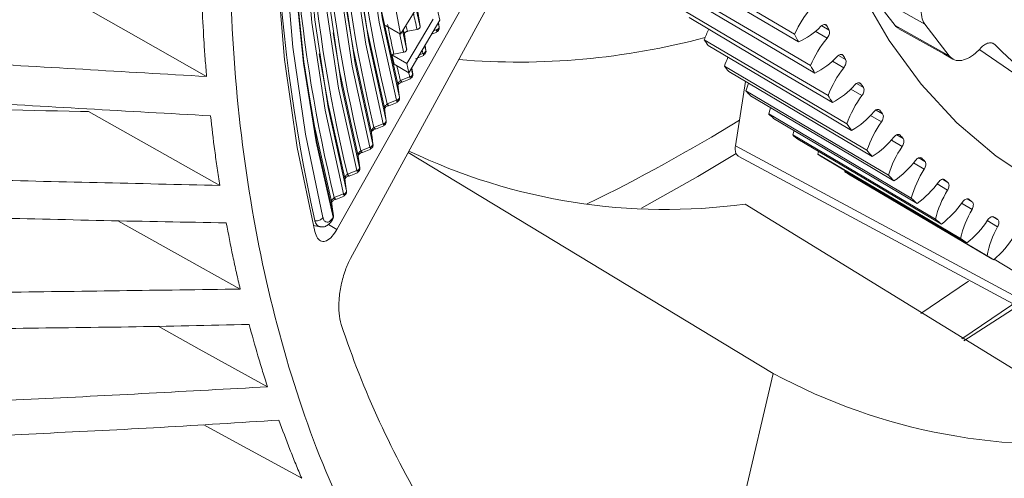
# Model space of a CAD drawing. Header units: millimetres. Extents: x 0 to 1118, y 0 to 864.
# Tile 212 of 256: x 252 to 266, y 625 to 632. Entities that reach past the tile are written whole.
import ezdxf

# ---------------------------------------------------------------- set-up
doc = ezdxf.new("R2010")
doc.units = ezdxf.units.MM

msp = doc.modelspace()

# ---------------------------------------------------------------- linework, layer by layer
at = {"color": 7, "linetype": 'Continuous', "lineweight": 15}
for p, q in [((256.4853, 628.8871), (258.8731, 633.1252)), ((256.6878, 628.4599), (258.9937, 632.7049)), ((257.8815, 632.5106), (257.4201, 631.7639)), ((257.902, 632.408), (258.0023, 631.9674)), ((264.3383, 632.3649), (264.7059, 631.889)), ((257.4201, 631.7639), (257.3361, 632.2083)), ((257.7101, 631.8751), (257.677, 632.096)), ((257.2012, 631.8903), (257.4201, 631.7639)), ((257.5151, 631.3303), (257.9013, 631.9851)), ((258.0023, 631.9674), (257.5464, 631.1946)), ((257.9767, 631.9246), (257.9906, 631.8699)), ((257.9914, 631.8671), (257.9824, 631.9338)), ((265.1434, 631.9086), (265.5037, 631.4421)), ((257.5125, 631.5401), (257.4794, 631.7611)), ((257.5236, 631.8048), (257.666, 631.8314)), ((257.8815, 631.7628), (257.9584, 631.7933)), ((257.7963, 631.5218), (257.7858, 631.6004)), ((257.2965, 631.4566), (257.5151, 631.3303)), ((257.326, 631.4698), (257.4684, 631.4964)), ((257.6403, 631.3991), (257.7634, 631.448)), ((257.3274, 631.321), (257.5464, 631.1946)), ((257.5464, 631.1946), (257.5151, 631.3303)), ((257.6013, 631.1765), (257.5891, 631.267)), ((257.4452, 631.0538), (257.5683, 631.1027)), ((262.503, 631.0654), (262.3538, 630.1193)), ((257.2502, 630.7085), (257.3733, 630.7574)), ((257.0551, 630.3631), (257.1782, 630.4121)), ((256.8601, 630.0178), (256.9832, 630.0668)), ((262.9109, 626.7644), (257.5355, 630.0204)), ((263.5792, 630.0345), (263.5694, 629.9943)), ((262.4044, 629.962), (273.6415, 623.9111)), ((256.665, 629.6725), (256.7881, 629.7214)), ((264.0213, 629.7013), (266.1295, 628.4541)), ((256.4061, 629.2924), (256.405, 629.2984)), ((256.47, 629.3271), (256.5931, 629.376)), ((256.4333, 629.0848), (256.4283, 629.1242)), ((256.4283, 629.1242), (256.4293, 629.1183)), ((268.1346, 625.7874), (262.4951, 629.2582)), ((256.1584, 629.017), (256.1584, 629.017)), ((256.4333, 629.0848), (256.4345, 629.0786)), ((266.1651, 628.4461), (266.4657, 628.2682)), ((265.7154, 627.2446), (266.5051, 627.7517)), ((262.9109, 626.7644), (261.7173, 621.6974))]:
    msp.add_line(p, q, dxfattribs=at)
at = {"color": 9, "linetype": 'Continuous', "lineweight": 0}
for p, q in [((265.1434, 631.9086), (264.3383, 632.3649)), ((263.6238, 631.887), (263.7324, 631.8233)), ((263.6997, 631.8868), (263.6686, 631.9053)), ((264.7059, 631.889), (265.5037, 631.4421)), ((257.9095, 631.8102), (257.9468, 631.8251)), ((257.9499, 631.8189), (257.9468, 631.8251)), ((257.9906, 631.8699), (257.9914, 631.8671)), ((263.7034, 631.7036), (263.5289, 631.8056)), ((266.1746, 631.6091), (266.1439, 631.6263)), ((257.7032, 631.4604), (257.7517, 631.4798)), ((257.7548, 631.4736), (257.7517, 631.4798)), ((257.7956, 631.5246), (257.7963, 631.5218)), ((263.8698, 631.4498), (263.9755, 631.3878)), ((263.9399, 631.4479), (263.9124, 631.4643)), ((263.9501, 631.2688), (263.7818, 631.3674)), ((257.6005, 631.1794), (257.6013, 631.1765)), ((257.4213, 631.0805), (257.5567, 631.1345)), ((257.5597, 631.1283), (257.5567, 631.1345)), ((264.1364, 631.0359), (264.2387, 630.9758)), ((264.2003, 631.0326), (264.1756, 631.0473)), ((264.2171, 630.8579), (264.0532, 630.9539)), ((257.2262, 630.7352), (257.3616, 630.7892)), ((257.3647, 630.7831), (257.3616, 630.7892)), ((257.4055, 630.8341), (257.4062, 630.8312)), ((264.4239, 630.6455), (264.5217, 630.588)), ((264.4805, 630.6413), (264.4609, 630.653)), ((257.0312, 630.3899), (257.1665, 630.4439)), ((257.1696, 630.4378), (257.1665, 630.4439)), ((257.2104, 630.4888), (257.2111, 630.4859)), ((264.5037, 630.4713), (264.3426, 630.566)), ((257.0153, 630.1435), (257.0161, 630.1407)), ((264.8097, 630.1099), (264.6508, 630.2033)), ((264.7301, 630.2804), (264.8239, 630.2252)), ((264.78, 630.2749), (264.7666, 630.2829)), ((256.8361, 630.0446), (256.9715, 630.0986)), ((256.9745, 630.0925), (256.9715, 630.0986)), ((262.3538, 630.1193), (273.5896, 624.0682)), ((265.1344, 629.7742), (264.9776, 629.8664)), ((265.0564, 629.9399), (265.1448, 629.8878)), ((265.0983, 629.9339), (265.0881, 629.94)), ((256.6411, 629.6993), (256.7764, 629.7533)), ((256.7795, 629.7472), (256.7764, 629.7533)), ((256.8203, 629.7982), (256.821, 629.7954)), ((265.4016, 629.6251), (265.4839, 629.5765)), ((265.4349, 629.6189), (265.4287, 629.6226)), ((256.6252, 629.4529), (256.626, 629.4501)), ((265.4773, 629.4647), (265.3222, 629.556)), ((256.446, 629.354), (256.5814, 629.408)), ((256.5844, 629.4019), (256.5814, 629.408)), ((265.8379, 629.1819), (265.6841, 629.2726)), ((265.7648, 629.3366), (265.8406, 629.2918)), ((256.4298, 629.0634), (256.4293, 629.0659)), ((266.2155, 628.9264), (266.0629, 629.0165)), ((266.1491, 629.0727), (266.2144, 629.0341)), ((256.3602, 628.9597), (256.4853, 628.8871)), ((265.0841, 627.6467), (265.7877, 628.1253))]:
    msp.add_line(p, q, dxfattribs=at)
at = {"color": 7, "linetype": 'Continuous', "lineweight": 15, "flags": 128}
for points in [[(257.4055, 641.3091), (257.1544, 639.8731), (256.9743, 638.4624), (256.8659, 637.0826), (256.8298, 635.7392), (256.8659, 634.4376), (256.9743, 633.1829), (257.1544, 631.9801), (257.4055, 630.8341)], [(257.3616, 630.7892), (257.1098, 631.9384), (256.9292, 633.1445), (256.8206, 634.4026), (256.7843, 635.7079), (256.8206, 637.0549), (256.9292, 638.4385), (257.1098, 639.8531), (257.3616, 641.293)], [(263.2791, 641.2031), (263.1246, 640.0652), (263.0346, 638.9546), (263.0094, 637.8766), (263.0491, 636.8368), (263.1536, 635.8402), (263.3223, 634.8918), (263.5545, 633.9964), (263.8488, 633.1583), (264.204, 632.3818), (264.6182, 631.6707), (265.0894, 631.0286), (265.6152, 630.4586), (266.1929, 629.9636), (266.8198, 629.5461), (267.4928, 629.208), (268.2083, 628.9512), (268.963, 628.7768), (269.7531, 628.6858), (270.5745, 628.6786), (271.3953, 628.7514)], [(257.1665, 630.4439), (256.91, 631.6141), (256.726, 632.8423), (256.6153, 634.1236), (256.5783, 635.4528), (256.6153, 636.8247), (256.726, 638.2338), (256.91, 639.6744), (257.1665, 641.1409)], [(257.2104, 641.1569), (256.9545, 639.6944), (256.771, 638.2576), (256.6606, 636.8524), (256.6237, 635.4842), (256.6606, 634.1585), (256.771, 632.8807), (256.9545, 631.6559), (257.2104, 630.4888)], [(256.9715, 630.0986), (256.7101, 631.2899), (256.5227, 632.5402), (256.4099, 633.8445), (256.3723, 635.1977), (256.4099, 636.5944), (256.5227, 638.029), (256.7101, 639.4957), (256.9715, 640.9887)], [(257.0153, 641.0047), (256.7547, 639.5157), (256.5677, 638.0529), (256.4553, 636.6221), (256.4177, 635.2291), (256.4553, 633.8795), (256.5677, 632.5786), (256.7547, 631.3316), (257.0153, 630.1435)], [(256.7764, 629.7533), (256.5103, 630.9656), (256.3194, 632.238), (256.2046, 633.5655), (256.1663, 634.9427), (256.2046, 636.3642), (256.3194, 637.8242), (256.5103, 639.317), (256.7764, 640.8365)], [(256.8203, 640.8526), (256.5548, 639.337), (256.3644, 637.8481), (256.2499, 636.3918), (256.2117, 634.9741), (256.2499, 633.6004), (256.3644, 632.2764), (256.5548, 631.0073), (256.8203, 629.7982)], [(256.5814, 629.408), (256.3104, 630.6413), (256.1161, 631.9358), (255.9992, 633.2864), (255.9602, 634.6876), (255.9992, 636.1339), (256.1161, 637.6194), (256.3104, 639.1383), (256.5814, 640.6844)], [(256.6252, 640.7004), (256.355, 639.1583), (256.1612, 637.6433), (256.0446, 636.1616), (256.0057, 634.719), (256.0446, 633.3214), (256.1612, 631.9742), (256.355, 630.683), (256.6252, 629.4529)], [(256.4293, 629.0659), (256.1809, 630.1761), (255.9939, 631.336), (255.8689, 632.5417), (255.8063, 633.7895), (255.8063, 635.0756), (255.8689, 636.3957), (255.9939, 637.7457), (256.1809, 639.1214), (256.4293, 640.5184)], [(256.4333, 640.5286), (256.1851, 639.1327), (255.9982, 637.758), (255.8733, 636.409), (255.8108, 635.0899), (255.8108, 633.8048), (255.8733, 632.558), (255.9982, 631.3531), (256.1851, 630.1942), (256.4333, 629.0848)], [(256.2786, 640.2017), (256.0208, 638.6786), (255.836, 637.182), (255.7248, 635.7175), (255.6877, 634.2905), (255.7248, 632.9064), (255.836, 631.5703), (256.0209, 630.2872), (256.2788, 629.0617)], [(256.1607, 640.109), (255.9001, 638.5701), (255.7133, 637.0582), (255.6009, 635.5786), (255.5634, 634.137), (255.6009, 632.7387), (255.7133, 631.3889), (255.9001, 630.0926), (256.1607, 628.8547)], [(261.1256, 632.9975), (262.412, 632.2415), (263.2258, 631.7632)], [(261.1729, 632.899), (262.4645, 632.1324), (263.2814, 631.6475)], [(257.3802, 631.0248), (257.1274, 632.1687), (257.0348, 632.7157)], [(261.3609, 632.5344), (262.6474, 631.7777), (263.4611, 631.2991)], [(257.1852, 630.6795), (256.9275, 631.8444), (256.8327, 632.4048)], [(261.4127, 632.4408), (262.7047, 631.6741), (263.5219, 631.1891)], [(252.6355, 632.2354), (253.5647, 631.7075), (254.5666, 631.1384)], [(256.9901, 630.3342), (256.7277, 631.5202), (256.6306, 632.0939)], [(261.6173, 632.095), (262.9037, 631.3377), (263.7174, 630.8587)], [(261.6734, 632.0064), (262.9658, 631.2396), (263.7833, 630.7546)], [(256.7951, 629.9889), (256.5278, 631.1959), (256.4285, 631.783)], [(257.4794, 631.7611), (257.4674, 631.8136), (257.4628, 631.8336)], [(264.7588, 631.8429), (265.4214, 631.4717), (265.5565, 631.396)], [(261.8942, 631.68), (263.1806, 630.9222), (263.9943, 630.4427)], [(261.9545, 631.5966), (263.2474, 630.8298), (264.0652, 630.3447)], [(256.6, 629.6436), (256.3544, 630.732), (256.2264, 631.4721)], [(257.2965, 631.4566), (257.3125, 631.3863), (257.3274, 631.321)], [(265.9551, 631.5342), (266.5481, 631.122), (266.7075, 631.0288)], [(262.1911, 631.2902), (263.4776, 630.5317), (264.2913, 630.0519)], [(262.2555, 631.2121), (263.5489, 630.4452), (264.367, 629.9602)], [(256.405, 629.2984), (256.1551, 630.4054), (256.0261, 631.1493)], [(257.4062, 630.8312), (257.3922, 630.9354), (257.3802, 631.0248)], [(257.4446, 631.0603), (257.4429, 631.06), (257.4427, 631.06)], [(262.5077, 630.9261), (263.7941, 630.167), (264.6079, 629.6869)], [(262.5761, 630.8535), (263.8699, 630.0866), (264.6883, 629.6015)], [(252.8284, 630.6226), (253.7576, 630.0996), (254.7614, 629.5345)], [(257.2111, 630.4859), (257.1972, 630.5901), (257.1852, 630.6795)], [(257.2495, 630.715), (257.2478, 630.7147), (257.2477, 630.7147)], [(262.8721, 630.678), (262.8597, 630.642), (262.8433, 630.5884)], [(262.8433, 630.5884), (264.1298, 629.8287), (264.9436, 629.3482)], [(262.9156, 630.5213), (264.2099, 629.7545), (265.0286, 629.2694)], [(257.0161, 630.1407), (257.0021, 630.2448), (256.9901, 630.3342)], [(257.0545, 630.3697), (257.0528, 630.3694), (257.0526, 630.3694)], [(263.2159, 630.343), (263.2123, 630.3311), (263.1974, 630.2776)], [(263.1974, 630.2776), (264.484, 629.5174), (265.2979, 629.0365)], [(263.2735, 630.2162), (264.5683, 629.4494), (265.3873, 628.9644)], [(256.8594, 630.0244), (256.8577, 630.0241), (256.8575, 630.0241)], [(263.5694, 629.9943), (264.8561, 629.2335), (265.67, 628.7523)], [(256.821, 629.7954), (256.807, 629.8995), (256.7951, 629.9889)], [(263.6492, 629.9387), (264.9445, 629.172), (265.7638, 628.687)], [(263.9587, 629.7389), (265.2455, 628.9776), (266.0595, 628.4961)], [(256.626, 629.4501), (256.612, 629.5543), (256.6, 629.6436)], [(256.6644, 629.6791), (256.6626, 629.6789), (256.6624, 629.6789)], [(256.4294, 629.1183), (256.427, 629.1361), (256.4061, 629.2924)], [(256.4693, 629.3338), (256.4676, 629.3336), (256.4673, 629.3336)], [(253.2598, 629.0132), (254.0943, 628.5476), (255.0611, 628.0082)], [(265.6882, 627.274), (266.4174, 627.7698), (266.4303, 627.7788)], [(253.8513, 627.4589), (254.4567, 627.1241), (255.4638, 626.5673)], [(254.526, 626.0088), (255.0012, 625.7483), (255.9671, 625.2189)]]:
    msp.add_lwpolyline(points, dxfattribs=at)
at = {"color": 9, "linetype": 'Continuous', "lineweight": 0, "flags": 128}
for points in [[(257.5023, 631.8976), (257.5116, 631.8571), (257.5236, 631.8048)], [(257.7517, 631.4798), (257.7448, 631.5068), (257.7405, 631.5239)], [(260.9696, 629.1984), (261.8017, 629.6648), (262.3668, 630.0034)], [(256.4283, 629.1242), (256.4199, 629.1869), (256.405, 629.2984)]]:
    msp.add_lwpolyline(points, dxfattribs=at)
at = {"color": 9, "linetype": 'Continuous', "lineweight": 0}
for centre, radius, start, end in [((280.9069, 634.4741), 25.3431, 172.53603, 192.43485), ((273.4521, 635.4897), 16.2044, 192.16599, 193.04727), ((273.555, 635.2232), 16.5127, 192.06625, 193.04351), ((257.9434, 631.8722), 0.0473, 274.07773, 357.18918), ((257.944, 631.8659), 0.0474, 277.05722, 1.38618), ((257.7483, 631.527), 0.0473, 274.10219, 357.17762), ((257.749, 631.5206), 0.0474, 277.07002, 1.37382), ((272.6506, 635.0041), 15.5821, 194.12679, 194.37899), ((257.5533, 631.1817), 0.0473, 274.10864, 357.18383), ((257.5539, 631.1754), 0.0474, 277.07412, 1.37016), ((257.4588, 631.0983), 0.0415, 205.36979, 247.23092), ((257.2637, 630.753), 0.0415, 205.38049, 247.19993), ((257.3582, 630.8364), 0.0473, 274.12576, 357.17911), ((257.3588, 630.8301), 0.0474, 277.06553, 1.36842), ((257.1632, 630.4911), 0.0473, 274.10896, 357.2081), ((257.1638, 630.4848), 0.0474, 277.06169, 1.38302), ((257.0687, 630.4077), 0.0415, 205.38813, 247.17378), ((256.9681, 630.1458), 0.0473, 274.11679, 357.21121), ((256.9687, 630.1395), 0.0474, 277.07514, 1.36867), ((256.8736, 630.0624), 0.0415, 205.38954, 247.1531), ((256.773, 629.8005), 0.0473, 274.13878, 357.19967), ((256.7736, 629.7942), 0.0474, 277.0786, 1.36519), ((256.6787, 629.7172), 0.0416, 205.42974, 247.08268), ((256.578, 629.4552), 0.0473, 274.14609, 357.20282), ((256.5786, 629.449), 0.0474, 277.0684, 1.36462), ((256.4837, 629.372), 0.0418, 205.48191, 246.89792), ((256.4042, 629.0811), 0.0293, 328.84305, 7.30695), ((256.4133, 629.0768), 0.0212, 320.8988, 4.8608)]:
    msp.add_arc(centre, radius, start, end, dxfattribs=at)
at = {"color": 7, "linetype": 'Continuous', "lineweight": 15}
for centre, radius, start, end in [((278.2509, 635.7671), 21.6185, 175.00935, 193.45958), ((278.4267, 635.5133), 22.0005, 175.00495, 193.46659), ((278.6027, 635.2596), 22.3825, 175.00074, 193.47331), ((278.7785, 635.0058), 22.7646, 174.99664, 193.47981), ((278.3426, 634.676), 22.534, 176.44694, 193.66085), ((273.5087, 635.5359), 16.2172, 192.09131, 193.04612), ((264.7093, 631.1049), 1.623, 139.38979, 156.06992), ((273.6231, 635.2439), 16.7284, 191.51903, 193.03887), ((271.5869, 635.9144), 8.8561, 207.05143, 207.51324), ((273.6053, 635.2681), 16.5189, 192.06509, 193.04259), ((263.3411, 631.1441), 1.5429, 153.39528, 159.67539), ((271.7764, 635.8016), 9.4563, 205.28079, 206.05884), ((262.8702, 632.5915), 1.0297, 293.53793, 316.17562), ((272.8725, 635.3862), 15.5636, 194.12014, 194.36616), ((259.1547, 641.9891), 10.6376, 265.30001, 284.9957), ((268.2485, 636.2102), 7.8039, 215.48606, 216.24157), ((264.9654, 630.6729), 1.6294, 140.76421, 157.40027), ((270.4364, 635.7662), 5.9535, 224.28766, 264.74838), ((271.1796, 635.6911), 8.3915, 210.37437, 210.85171), ((263.6201, 630.8013), 1.5103, 155.64664, 161.11124), ((271.2134, 635.5122), 8.8232, 208.52275, 209.33896), ((263.0508, 632.1666), 1.0851, 295.73458, 317.58956), ((272.8371, 635.0592), 15.921, 193.66355, 194.47169), ((272.9426, 635.1116), 15.838, 194.09571, 194.37573), ((267.9835, 636.0035), 7.4677, 219.13556, 219.91214), ((265.237, 630.2677), 1.6304, 142.11795, 158.74702), ((263.913, 630.485), 1.4729, 157.94157, 162.57299), ((263.2509, 631.7629), 1.1402, 297.83651, 318.97644), ((270.679, 635.3744), 7.799, 213.82904, 214.33278), ((267.7441, 635.7919), 7.1482, 222.89852, 223.69834), ((270.7875, 635.2605), 8.3284, 211.90635, 212.75382), ((265.5234, 629.8896), 1.626, 143.45399, 160.11324), ((267.5763, 635.622), 6.9093, 226.76258, 227.58051), ((263.4707, 631.3807), 1.1944, 299.8501, 320.34081), ((270.3891, 635.1619), 7.4395, 217.41874, 217.93763), ((248.5507, 653.0327), 26.4594, 296.05179, 301.5951), ((270.4033, 635.0014), 7.8649, 215.42421, 216.30517), ((265.824, 629.5391), 1.6162, 144.77519, 161.50245), ((267.4663, 635.4949), 6.7412, 230.70899, 231.54003), ((263.71, 631.0205), 1.2474, 301.78309, 321.68547), ((270.1232, 634.9409), 7.0938, 221.12937, 221.66522), ((261.3291, 637.9197), 8.7396, 244.35581, 277.66698), ((267.3956, 635.401), 6.6236, 234.71362, 235.55471), ((270.1049, 634.7712), 7.488, 219.06849, 219.97861), ((266.1384, 629.2165), 1.6011, 146.08469, 162.9173), ((263.9689, 630.6826), 1.2986, 303.64183, 323.01375), ((269.9352, 634.7622), 6.8343, 224.94915, 225.49818), ((267.3631, 635.3498), 6.563, 238.75316, 239.60003), ((266.4661, 628.922), 1.581, 147.38528, 164.36135), ((269.8831, 634.5771), 7.1932, 222.83126, 223.76529), ((264.2474, 630.3674), 1.3476, 305.43233, 324.32869), ((269.8274, 634.6472), 6.6767, 228.86094, 229.41723), ((266.8065, 628.6559), 1.5559, 148.67912, 165.83842), ((269.6918, 634.3854), 6.9223, 226.69182, 227.6512), ((264.5453, 630.0753), 1.3939, 307.16054, 325.63319), ((269.7336, 634.5349), 6.5304, 232.84142, 233.40611), ((267.1591, 628.4182), 1.5261, 149.96917, 167.35227), ((269.5802, 634.2568), 6.752, 230.63663, 231.61168), ((264.8626, 629.8065), 1.4372, 308.83192, 326.92971), ((269.675, 634.4535), 6.4301, 236.86792, 237.43915), ((267.5236, 628.209), 1.492, 151.25792, 168.90695), ((269.5092, 634.1628), 6.6342, 234.6411, 235.62792), ((265.1992, 629.5615), 1.4769, 310.45142, 328.22125), ((269.4839, 634.1239), 6.5877, 238.68064, 239.6721), ((269.7479, 631.8582), 13.9047, 198.32132, 211.05603), ((267.0449, 634.4143), 8.6954, 241.61331, 277.19901)]:
    msp.add_arc(centre, radius, start, end, dxfattribs=at)
for points, knots in [([(257.3195, 623.3612), (257.0416, 623.8551), (256.458, 624.8923), (255.7863, 626.7086), (255.2771, 628.7487), (254.9718, 630.9546), (254.8693, 633.3002), (254.9717, 635.7643), (255.2776, 638.3226), (255.7843, 640.9508), (256.4867, 643.6233), (257.3782, 646.3146), (258.4502, 648.9987), (259.6923, 651.6497), (261.0926, 654.2421), (262.6375, 656.751), (264.3123, 659.1522), (266.1008, 661.4226), (267.9724, 663.525), (269.907, 665.4447), (271.885, 667.1629), (273.902, 668.698), (275.2606, 669.539), (275.9399, 669.9594)], [0, 0, 0, 0, 0.0436448, 0.0916662, 0.1396876, 0.187709, 0.2357304, 0.2837518, 0.3317733, 0.3797947, 0.4278161, 0.4758375, 0.5238589, 0.5718803, 0.6199017, 0.6679232, 0.7159446, 0.763966, 0.8119874, 0.8589905, 0.9059937, 0.9529968, 1, 1, 1, 1]), ([(265.2263, 632.4924), (265.1975, 632.4438), (265.1397, 632.3468), (265.0939, 632.1895), (265.086, 632.0464), (265.1109, 631.9556), (265.1369, 631.9179), (265.1434, 631.9086)], [0, 0, 0, 0, 0.23110464, 0.46220991, 0.6933077, 0.92440476, 1, 1, 1, 1]), ([(254.5666, 631.1384), (254.5592, 631.227), (254.5445, 631.4043), (254.5196, 631.7603), (254.5063, 632.0303), (254.4975, 632.2099)], [0, 0, 0, 0, 0.2509341, 0.5018682, 1, 1, 1, 1]), ([(263.6131, 631.8785), (263.6207, 631.8851), (263.6357, 631.8983), (263.6592, 631.9073), (263.6799, 631.9065), (263.6931, 631.8978), (263.6982, 631.8893), (263.6997, 631.8868)], [0, 0, 0, 0, 0.2253861, 0.450779, 0.6761575, 0.9015412, 1, 1, 1, 1]), ([(264.7619, 631.8489), (264.75, 631.8531), (264.7279, 631.8609), (264.7128, 631.8801), (264.7059, 631.889)], [0, 0, 0, 0, 0.5374781, 1, 1, 1, 1]), ([(257.5236, 631.8048), (257.5222, 631.8045), (257.5154, 631.8031), (257.5035, 631.7985), (257.4905, 631.7894), (257.4818, 631.7781), (257.4788, 631.7683), (257.4793, 631.7627), (257.4794, 631.7611)], [0, 0, 0, 0, 0.0523177, 0.2664681, 0.4806106, 0.6947315, 0.9088767, 1, 1, 1, 1]), ([(257.666, 631.8314), (257.6685, 631.832), (257.6766, 631.8338), (257.6892, 631.8395), (257.7014, 631.8491), (257.709, 631.8607), (257.7108, 631.8697), (257.7102, 631.8743), (257.7101, 631.8751)], [0, 0, 0, 0, 0.1004659, 0.3145752, 0.5287172, 0.7428682, 0.9569689, 1, 1, 1, 1]), ([(257.9552, 631.7998), (257.9557, 631.7994), (257.9564, 631.799), (257.9563, 631.7997), (257.9563, 631.7997)], [0, 0, 0, 0, 0.9011152, 1, 1, 1, 1]), ([(257.9553, 631.7991), (257.9557, 631.7992), (257.9628, 631.8005), (257.9752, 631.8103), (257.9886, 631.8277), (257.9942, 631.8481), (257.9921, 631.8608), (257.9912, 631.866)], [0, 0, 0, 0, 0.0165555, 0.2758892, 0.5350923, 0.8107591, 1, 1, 1, 1]), ([(263.7324, 631.8233), (263.735, 631.8163), (263.7401, 631.8023), (263.738, 631.7736), (263.7287, 631.7434), (263.7157, 631.7194), (263.7062, 631.7073), (263.7034, 631.7036)], [0, 0, 0, 0, 0.2253909, 0.4507774, 0.676162, 0.9015496, 1, 1, 1, 1]), ([(265.9556, 631.5481), (265.968, 631.5609), (265.9989, 631.5927), (266.0531, 631.6262), (266.1108, 631.6396), (266.1513, 631.6297), (266.1691, 631.614), (266.1746, 631.6091)], [0, 0, 0, 0, 0.16294919, 0.40565087, 0.64834634, 0.89103635, 1, 1, 1, 1]), ([(247.3752, 631.5367), (247.9477, 631.5096), (249.1306, 631.4534), (251.5266, 631.3161), (253.3509, 631.2094), (254.5666, 631.1384)], [0, 0, 0, 0, 0.2383378, 0.4924493, 1, 1, 1, 1]), ([(257.326, 631.4698), (257.3247, 631.4695), (257.3178, 631.4681), (257.3071, 631.4641), (257.2997, 631.4588), (257.2965, 631.4566)], [0, 0, 0, 0, 0.1223341, 0.623083, 1, 1, 1, 1]), ([(257.4684, 631.4964), (257.471, 631.497), (257.479, 631.4988), (257.4917, 631.5045), (257.5038, 631.5142), (257.5115, 631.5258), (257.5132, 631.5347), (257.5126, 631.5394), (257.5125, 631.5401)], [0, 0, 0, 0, 0.100416, 0.314571, 0.5287209, 0.7428547, 0.9569666, 1, 1, 1, 1]), ([(257.7601, 631.4545), (257.7607, 631.4541), (257.7613, 631.4537), (257.7612, 631.4544), (257.7612, 631.4544)], [0, 0, 0, 0, 0.8991058, 1, 1, 1, 1]), ([(257.7602, 631.4539), (257.7607, 631.4539), (257.7677, 631.4552), (257.7802, 631.4651), (257.7936, 631.4824), (257.7992, 631.5028), (257.797, 631.5156), (257.7961, 631.5207)], [0, 0, 0, 0, 0.0165701, 0.2758978, 0.5350709, 0.8107134, 1, 1, 1, 1]), ([(263.8519, 631.4347), (263.8594, 631.4417), (263.8743, 631.4555), (263.8979, 631.4656), (263.9191, 631.4661), (263.9328, 631.4584), (263.9382, 631.4504), (263.9399, 631.4479)], [0, 0, 0, 0, 0.2253942, 0.4507874, 0.6761688, 0.9015394, 1, 1, 1, 1]), ([(265.5037, 631.4421), (265.5279, 631.4193), (265.5763, 631.3739), (265.6837, 631.3688), (265.8022, 631.4128), (265.8954, 631.4834), (265.9437, 631.5353), (265.9556, 631.5481)], [0, 0, 0, 0, 0.23110899, 0.46221902, 0.69331886, 0.92441418, 1, 1, 1, 1]), ([(263.9755, 631.3878), (263.9784, 631.381), (263.9841, 631.3676), (263.9829, 631.3395), (263.9745, 631.3093), (263.9621, 631.2851), (263.9529, 631.2726), (263.9501, 631.2688)], [0, 0, 0, 0, 0.2253869, 0.4507769, 0.6761609, 0.9015421, 1, 1, 1, 1]), ([(257.5652, 631.1086), (257.5656, 631.1086), (257.5726, 631.1099), (257.5851, 631.1198), (257.5985, 631.1371), (257.6041, 631.1576), (257.602, 631.1703), (257.6011, 631.1755)], [0, 0, 0, 0, 0.0166556, 0.2758969, 0.535072, 0.8106774, 1, 1, 1, 1]), ([(257.3811, 631.0097), (257.3811, 631.0096), (257.381, 631.0087), (257.3821, 631.0124), (257.3868, 631.0193), (257.3962, 631.03), (257.4106, 631.042), (257.4278, 631.053), (257.4395, 631.0578), (257.4448, 631.0599)], [0, 0, 0, 0, 0.0067267, 0.1560852, 0.295645, 0.4592405, 0.6357594, 0.8358111, 1, 1, 1, 1]), ([(257.565, 631.1092), (257.5656, 631.1088), (257.5663, 631.1084), (257.5662, 631.1091), (257.5662, 631.1092)], [0, 0, 0, 0, 0.8976181, 1, 1, 1, 1]), ([(264.1111, 631.0145), (264.1184, 631.0217), (264.1332, 631.0361), (264.1569, 631.0474), (264.1784, 631.0491), (264.1927, 631.0424), (264.1985, 631.0348), (264.2003, 631.0326)], [0, 0, 0, 0, 0.2253841, 0.4507788, 0.6761659, 0.9015407, 1, 1, 1, 1]), ([(254.6236, 630.5604), (254.0158, 630.5937), (252.8001, 630.6603), (250.4105, 630.8047), (248.6228, 630.8935), (247.4437, 630.9521)], [0, 0, 0, 0, 0.2539971, 0.5079894, 1, 1, 1, 1]), ([(264.2387, 630.9758), (264.2419, 630.9694), (264.2482, 630.9566), (264.248, 630.9289), (264.2405, 630.8989), (264.2287, 630.8745), (264.2198, 630.8617), (264.2171, 630.8579)], [0, 0, 0, 0, 0.2253912, 0.4507832, 0.6761638, 0.9015479, 1, 1, 1, 1]), ([(252.8284, 630.6226), (252.789, 630.6234), (251.8447, 630.6404), (250.3006, 630.6815), (248.6604, 630.7233), (247.9225, 630.7379), (247.7873, 630.7406)], [0, 0, 0, 0, 0.0234263, 0.5612221, 0.9196573, 1, 1, 1, 1]), ([(257.37, 630.7639), (257.3706, 630.7635), (257.3712, 630.7632), (257.3711, 630.7638), (257.3711, 630.7639)], [0, 0, 0, 0, 0.8964474, 1, 1, 1, 1]), ([(257.3701, 630.7633), (257.3705, 630.7634), (257.3776, 630.7646), (257.3901, 630.7745), (257.4035, 630.7918), (257.409, 630.8123), (257.4069, 630.825), (257.406, 630.8302)], [0, 0, 0, 0, 0.016666, 0.27588961, 0.53503957, 0.81063439, 1, 1, 1, 1]), ([(257.1861, 630.6644), (257.1861, 630.6643), (257.1859, 630.6635), (257.1871, 630.6671), (257.1917, 630.674), (257.2012, 630.6848), (257.2156, 630.6967), (257.2327, 630.7078), (257.2444, 630.7125), (257.2497, 630.7147)], [0, 0, 0, 0, 0.0067888, 0.1561193, 0.2956953, 0.4592946, 0.6358364, 0.8358774, 1, 1, 1, 1]), ([(264.3902, 630.6184), (264.3974, 630.6259), (264.4119, 630.6409), (264.4357, 630.6533), (264.4576, 630.6562), (264.4724, 630.6505), (264.4786, 630.6435), (264.4805, 630.6413)], [0, 0, 0, 0, 0.2253919, 0.4507783, 0.6761678, 0.901545, 1, 1, 1, 1]), ([(264.5217, 630.588), (264.5251, 630.5819), (264.532, 630.5698), (264.5328, 630.5427), (264.5262, 630.5129), (264.515, 630.4883), (264.5064, 630.4753), (264.5037, 630.4713)], [0, 0, 0, 0, 0.2253932, 0.4507834, 0.6761603, 0.9015503, 1, 1, 1, 1]), ([(254.7614, 629.5345), (254.7483, 629.6192), (254.7221, 629.7886), (254.6743, 630.1293), (254.6439, 630.3882), (254.6236, 630.5604)], [0, 0, 0, 0, 0.2509351, 0.5018704, 1, 1, 1, 1]), ([(257.1751, 630.418), (257.1755, 630.4181), (257.1825, 630.4193), (257.195, 630.4292), (257.2084, 630.4465), (257.214, 630.467), (257.2118, 630.4797), (257.211, 630.4849)], [0, 0, 0, 0, 0.0166718, 0.27590293, 0.53502318, 0.8105864, 1, 1, 1, 1]), ([(256.991, 630.3191), (256.991, 630.3191), (256.9909, 630.3182), (256.992, 630.3219), (256.9967, 630.3287), (257.0061, 630.3395), (257.0205, 630.3514), (257.0377, 630.3625), (257.0494, 630.3672), (257.0547, 630.3694)], [0, 0, 0, 0, 0.00681458, 0.15618914, 0.29577532, 0.45938788, 0.63591678, 0.83594006, 1, 1, 1, 1]), ([(257.1749, 630.4186), (257.1755, 630.4183), (257.1762, 630.4179), (257.1761, 630.4185), (257.1761, 630.4186)], [0, 0, 0, 0, 0.8960606, 1, 1, 1, 1]), ([(264.6887, 630.2471), (264.6958, 630.2549), (264.7101, 630.2704), (264.7339, 630.284), (264.7561, 630.2882), (264.7714, 630.2834), (264.778, 630.2769), (264.78, 630.2749)], [0, 0, 0, 0, 0.2253831, 0.4507764, 0.6761596, 0.901537, 1, 1, 1, 1]), ([(256.98, 630.0727), (256.9804, 630.0728), (256.9875, 630.074), (256.9999, 630.0839), (257.0133, 630.1013), (257.0189, 630.1217), (257.0168, 630.1344), (257.0159, 630.1396)], [0, 0, 0, 0, 0.0167546, 0.2759324, 0.535015, 0.8105382, 1, 1, 1, 1]), ([(264.8239, 630.2252), (264.8276, 630.2194), (264.835, 630.2079), (264.8368, 630.1815), (264.8311, 630.1519), (264.8206, 630.1272), (264.8122, 630.1139), (264.8097, 630.1099)], [0, 0, 0, 0, 0.225392, 0.4507845, 0.6761635, 0.9015429, 1, 1, 1, 1]), ([(256.796, 629.9738), (256.796, 629.9738), (256.7958, 629.9729), (256.7969, 629.9766), (256.8016, 629.9834), (256.8111, 629.9942), (256.8255, 630.0062), (256.8426, 630.0172), (256.8543, 630.0219), (256.8596, 630.0241)], [0, 0, 0, 0, 0.00680244, 0.156196, 0.29580398, 0.4594274, 0.63598521, 0.83603339, 1, 1, 1, 1]), ([(256.9799, 630.0733), (256.9804, 630.073), (256.9811, 630.0726), (256.981, 630.0732), (256.981, 630.0733)], [0, 0, 0, 0, 0.8958579, 1, 1, 1, 1]), ([(262.4056, 629.9644), (262.4006, 629.9661), (262.38, 629.9732), (262.359, 630.0106), (262.3477, 630.0638), (262.3521, 630.1037), (262.3538, 630.1193)], [0, 0, 0, 0, 0.1088288, 0.4462745, 0.783693, 1, 1, 1, 1]), ([(265.0062, 629.9014), (265.0132, 629.9094), (265.0271, 629.9254), (265.051, 629.9401), (265.0735, 629.9455), (265.0892, 629.9417), (265.0962, 629.9358), (265.0983, 629.9339)], [0, 0, 0, 0, 0.2253885, 0.450779, 0.6761601, 0.9015385, 1, 1, 1, 1]), ([(265.1448, 629.8878), (265.1488, 629.8824), (265.1568, 629.8716), (265.1595, 629.8458), (265.1547, 629.8166), (265.1449, 629.7917), (265.1368, 629.7783), (265.1344, 629.7742)], [0, 0, 0, 0, 0.2253893, 0.4507774, 0.6761586, 0.9015397, 1, 1, 1, 1]), ([(256.7848, 629.728), (256.7854, 629.7277), (256.7861, 629.7273), (256.786, 629.728), (256.7859, 629.728)], [0, 0, 0, 0, 0.8909244, 1, 1, 1, 1]), ([(256.7849, 629.7274), (256.7854, 629.7275), (256.7924, 629.7288), (256.8049, 629.7386), (256.8183, 629.756), (256.8239, 629.7764), (256.8217, 629.7891), (256.8208, 629.7943)], [0, 0, 0, 0, 0.0167577, 0.2759318, 0.5349982, 0.8104993, 1, 1, 1, 1]), ([(247.6448, 629.6867), (248.2107, 629.6784), (249.3801, 629.6612), (251.7507, 629.6034), (253.5572, 629.5621), (254.7614, 629.5345)], [0, 0, 0, 0, 0.2381963, 0.4922159, 1, 1, 1, 1]), ([(256.6009, 629.6285), (256.6009, 629.6285), (256.6008, 629.6276), (256.6019, 629.6313), (256.6065, 629.6382), (256.616, 629.6489), (256.6304, 629.6609), (256.6476, 629.6719), (256.6593, 629.6767), (256.6646, 629.6788)], [0, 0, 0, 0, 0.00687273, 0.1562676, 0.29589375, 0.4595074, 0.63609075, 0.83611839, 1, 1, 1, 1]), ([(265.3421, 629.5816), (265.349, 629.5899), (265.3626, 629.6064), (265.3864, 629.6222), (265.4091, 629.6288), (265.4253, 629.626), (265.4326, 629.6206), (265.4349, 629.6189)], [0, 0, 0, 0, 0.22539075, 0.45077838, 0.67616714, 0.90154326, 1, 1, 1, 1]), ([(265.4839, 629.5765), (265.4882, 629.5714), (265.4967, 629.5613), (265.5004, 629.5363), (265.4966, 629.5074), (265.4874, 629.4825), (265.4797, 629.4688), (265.4773, 629.4647)], [0, 0, 0, 0, 0.2253901, 0.4507819, 0.6761643, 0.9015403, 1, 1, 1, 1]), ([(256.5899, 629.3821), (256.5903, 629.3822), (256.5973, 629.3835), (256.6098, 629.3933), (256.6232, 629.4107), (256.6288, 629.4311), (256.6267, 629.4439), (256.6258, 629.449)], [0, 0, 0, 0, 0.0167701, 0.2759251, 0.5349769, 0.8104445, 1, 1, 1, 1]), ([(256.4059, 629.2833), (256.4058, 629.2832), (256.4057, 629.2823), (256.4068, 629.286), (256.4115, 629.2929), (256.421, 629.3037), (256.4354, 629.3156), (256.4525, 629.3266), (256.4642, 629.3314), (256.4695, 629.3335)], [0, 0, 0, 0, 0.0068874, 0.1562917, 0.2959306, 0.4595759, 0.6361497, 0.836176, 1, 1, 1, 1]), ([(256.5897, 629.3827), (256.5903, 629.3824), (256.591, 629.382), (256.5909, 629.3827), (256.5909, 629.3828)], [0, 0, 0, 0, 0.8739108, 1, 1, 1, 1]), ([(265.6959, 629.2884), (265.7026, 629.2969), (265.7159, 629.3139), (265.7396, 629.3307), (265.7626, 629.3385), (265.7792, 629.3368), (265.7868, 629.3319), (265.7891, 629.3304)], [0, 0, 0, 0, 0.2253909, 0.4507803, 0.676164, 0.9015443, 1, 1, 1, 1]), ([(265.8406, 629.2918), (265.8452, 629.2871), (265.8542, 629.2777), (265.8589, 629.2534), (265.856, 629.2249), (265.8476, 629.1999), (265.8401, 629.1861), (265.8379, 629.1819)], [0, 0, 0, 0, 0.2253861, 0.4507801, 0.6761597, 0.9015408, 1, 1, 1, 1]), ([(254.8559, 628.9832), (254.2546, 628.9936), (253.0519, 629.0145), (250.6893, 629.0758), (248.923, 629.1051), (247.7582, 629.1244)], [0, 0, 0, 0, 0.2540256, 0.5080427, 1, 1, 1, 1]), ([(255.0611, 628.0082), (255.0424, 628.0886), (255.005, 628.2492), (254.9348, 628.5727), (254.8874, 628.8192), (254.8559, 628.9832)], [0, 0, 0, 0, 0.2509357, 0.5018716, 1, 1, 1, 1]), ([(256.2788, 629.0617), (256.2781, 629.0606), (256.2744, 629.0542), (256.2637, 629.0416), (256.2427, 629.0265), (256.2149, 629.016), (256.1852, 629.0119), (256.1673, 629.0153), (256.1584, 629.017)], [0, 0, 0, 0, 0.0334115, 0.1865191, 0.3899245, 0.5933033, 0.7966685, 1, 1, 1, 1]), ([(256.2409, 628.9227), (256.2617, 628.9222), (256.3029, 628.9212), (256.3594, 628.9537), (256.3983, 628.9906), (256.4171, 629.022), (256.4217, 629.0296)], [0, 0, 0, 0, 0.2701658, 0.5322052, 0.8860672, 1, 1, 1, 1]), ([(256.4223, 629.0292), (256.426, 629.0357), (256.4344, 629.0507), (256.4375, 629.0694), (256.4344, 629.0787), (256.4344, 629.0788)], [0, 0, 0, 0, 0.43534035, 0.99668099, 1, 1, 1, 1]), ([(266.067, 629.0223), (266.0735, 629.031), (266.0865, 629.0484), (266.11, 629.0663), (266.1332, 629.0753), (266.1502, 629.0746), (266.1581, 629.0702), (266.1606, 629.0689)], [0, 0, 0, 0, 0.2253894, 0.4507822, 0.6761601, 0.9015443, 1, 1, 1, 1]), ([(266.2144, 629.0341), (266.2192, 629.0298), (266.2288, 629.0211), (266.2344, 628.9976), (266.2324, 628.9695), (266.2247, 628.9446), (266.2176, 628.9307), (266.2155, 628.9264)], [0, 0, 0, 0, 0.2253892, 0.4507805, 0.6761658, 0.9015406, 1, 1, 1, 1]), ([(256.1415, 628.9423), (256.1424, 628.9422), (256.1739, 628.9357), (256.2055, 628.9293), (256.2362, 628.923)], [0, 0, 0, 0, 0.0285723, 1, 1, 1, 1]), ([(256.1607, 628.8547), (256.1729, 628.819), (256.1971, 628.7476), (256.2595, 628.7031), (256.3338, 628.7118), (256.4131, 628.7733), (256.462, 628.8504), (256.4853, 628.8871)], [0, 0, 0, 0, 0.1965743, 0.3929765, 0.5942223, 0.8066432, 1, 1, 1, 1]), ([(256.548, 627.4873), (256.5351, 627.5393), (256.5094, 627.6433), (256.5115, 627.851), (256.544, 628.0719), (256.6043, 628.2872), (256.6607, 628.4038), (256.6878, 628.4599)], [0, 0, 0, 0, 0.1959736, 0.39177544, 0.59240248, 0.80406483, 1, 1, 1, 1]), ([(248.0568, 627.9118), (248.6134, 627.9218), (249.7636, 627.9427), (252.0962, 627.9641), (253.8753, 627.9906), (255.0611, 628.0082)], [0, 0, 0, 0, 0.23817541, 0.49221166, 1, 1, 1, 1]), ([(255.1924, 627.4863), (254.6006, 627.473), (253.4171, 627.4464), (251.0937, 627.4231), (249.3583, 627.3941), (248.214, 627.375)], [0, 0, 0, 0, 0.25407686, 0.5081409, 1, 1, 1, 1]), ([(255.4638, 626.5673), (255.4396, 626.6428), (255.3912, 626.7939), (255.2989, 627.0987), (255.235, 627.3315), (255.1924, 627.4863)], [0, 0, 0, 0, 0.2509362, 0.5018727, 1, 1, 1, 1]), ([(248.6074, 626.222), (249.1517, 626.2499), (250.2769, 626.3076), (252.5598, 626.4074), (254.3024, 626.5033), (255.4638, 626.5673)], [0, 0, 0, 0, 0.2381377, 0.4922556, 1, 1, 1, 1]), ([(255.6311, 626.0775), (255.0519, 626.0398), (253.8934, 625.9645), (251.6206, 625.8562), (249.9246, 625.7703), (248.8066, 625.7137)], [0, 0, 0, 0, 0.2541619, 0.5083055, 1, 1, 1, 1]), ([(255.9671, 625.2189), (255.9375, 625.2893), (255.8784, 625.43), (255.7647, 625.7145), (255.6845, 625.9325), (255.6311, 626.0775)], [0, 0, 0, 0, 0.2509372, 0.501874, 1, 1, 1, 1])]:
    msp.add_open_spline(points, degree=3, knots=knots, dxfattribs=at)
at = {"color": 9, "linetype": 'Continuous', "lineweight": 0}
for points, knots in [([(257.9563, 631.7997), (257.9565, 631.8014), (257.9569, 631.8045), (257.9521, 631.8143), (257.9499, 631.8189)], [0, 0, 0, 0, 0.52413879, 1, 1, 1, 1]), ([(257.7612, 631.4544), (257.7614, 631.4561), (257.7618, 631.4593), (257.7571, 631.469), (257.7548, 631.4736)], [0, 0, 0, 0, 0.52394839, 1, 1, 1, 1]), ([(257.3802, 631.0248), (257.3804, 631.0274), (257.3808, 631.0322), (257.3849, 631.0401), (257.39, 631.0483), (257.3975, 631.0581), (257.4094, 631.0705), (257.4174, 631.0773), (257.4213, 631.0805)], [0, 0, 0, 0, 0.20034488, 0.36019261, 0.39558973, 0.59312392, 0.80534861, 1, 1, 1, 1]), ([(257.5662, 631.1092), (257.5664, 631.1108), (257.5668, 631.114), (257.562, 631.1237), (257.5597, 631.1283)], [0, 0, 0, 0, 0.5238308, 1, 1, 1, 1]), ([(257.1852, 630.6795), (257.1854, 630.6821), (257.1858, 630.6869), (257.1898, 630.6948), (257.1949, 630.703), (257.2024, 630.7128), (257.2143, 630.7252), (257.2224, 630.732), (257.2262, 630.7352)], [0, 0, 0, 0, 0.20035603, 0.36024633, 0.39562296, 0.59315026, 0.80533905, 1, 1, 1, 1]), ([(257.3711, 630.7639), (257.3713, 630.7655), (257.3717, 630.7687), (257.3669, 630.7784), (257.3647, 630.7831)], [0, 0, 0, 0, 0.52371457, 1, 1, 1, 1]), ([(257.1761, 630.4186), (257.1763, 630.4202), (257.1766, 630.4234), (257.1719, 630.4331), (257.1696, 630.4378)], [0, 0, 0, 0, 0.5236499, 1, 1, 1, 1]), ([(256.9901, 630.3342), (256.9903, 630.3368), (256.9907, 630.3416), (256.9948, 630.3495), (256.9999, 630.3577), (257.0074, 630.3675), (257.0192, 630.38), (257.0273, 630.3867), (257.0312, 630.3899)], [0, 0, 0, 0, 0.2004375, 0.3602916, 0.3956675, 0.5932051, 0.8053762, 1, 1, 1, 1]), ([(256.7951, 629.9889), (256.7953, 629.9916), (256.7957, 629.9963), (256.7997, 630.0043), (256.8048, 630.0124), (256.8123, 630.0222), (256.8242, 630.0347), (256.8323, 630.0414), (256.8361, 630.0446)], [0, 0, 0, 0, 0.2004151, 0.3603119, 0.3957108, 0.5932423, 0.805405, 1, 1, 1, 1]), ([(256.981, 630.0733), (256.9812, 630.075), (256.9816, 630.0781), (256.9768, 630.0879), (256.9745, 630.0925)], [0, 0, 0, 0, 0.5235924, 1, 1, 1, 1]), ([(256.7859, 629.728), (256.7861, 629.7297), (256.7865, 629.7329), (256.7818, 629.7426), (256.7795, 629.7472)], [0, 0, 0, 0, 0.5231696, 1, 1, 1, 1]), ([(256.6, 629.6436), (256.6002, 629.6463), (256.6006, 629.6511), (256.6047, 629.659), (256.6098, 629.6671), (256.6172, 629.6769), (256.6291, 629.6894), (256.6372, 629.6961), (256.6411, 629.6993)], [0, 0, 0, 0, 0.2004381, 0.3603675, 0.3957682, 0.5933076, 0.8054717, 1, 1, 1, 1]), ([(256.405, 629.2984), (256.4052, 629.301), (256.4055, 629.3058), (256.4096, 629.3137), (256.4147, 629.3218), (256.4222, 629.3317), (256.4341, 629.3441), (256.4421, 629.3508), (256.446, 629.354)], [0, 0, 0, 0, 0.2004448, 0.3603748, 0.3957728, 0.5933288, 0.8054942, 1, 1, 1, 1]), ([(256.5909, 629.3828), (256.5911, 629.3844), (256.5914, 629.3876), (256.5867, 629.3973), (256.5844, 629.4019)], [0, 0, 0, 0, 0.5217986, 1, 1, 1, 1]), ([(256.2395, 628.9269), (256.2254, 628.9299), (256.1933, 628.9367), (256.1695, 628.9793), (256.16, 629.0115), (256.1584, 629.017)], [0, 0, 0, 0, 0.3931151, 0.896228, 1, 1, 1, 1]), ([(256.2788, 629.0617), (256.2799, 629.0577), (256.2868, 629.0338), (256.3063, 629.0007), (256.3433, 628.9869), (256.3871, 629.0063), (256.4157, 629.0446), (256.4298, 629.0634)], [0, 0, 0, 0, 0.0445588, 0.2688812, 0.5066045, 0.7575418, 1, 1, 1, 1]), ([(256.4298, 629.0634), (256.4303, 629.0573), (256.4314, 629.0447), (256.4254, 629.0345), (256.4223, 629.0293)], [0, 0, 0, 0, 0.4864884, 1, 1, 1, 1])]:
    msp.add_open_spline(points, degree=3, knots=knots, dxfattribs=at)

doc.saveas('drawing.dxf')
